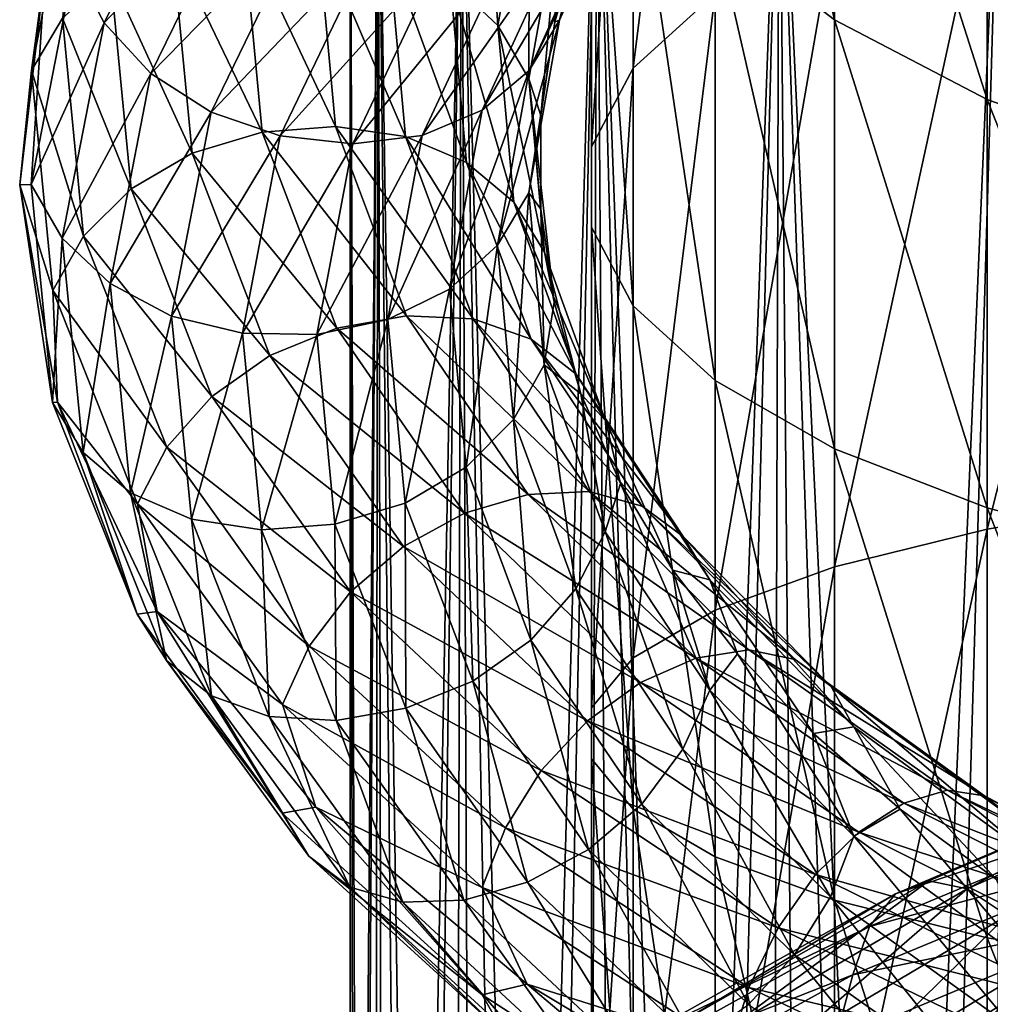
# Model space of a CAD drawing. Header units: metres. Extents: x -40 to 117, y -433 to 89.
# Tile 222 of 256: x -19 to -9, y -108 to -97. Entities that reach past the tile are written whole.
import ezdxf

# ---------------------------------------------------------------- set-up
doc = ezdxf.new("R2010")
doc.units = ezdxf.units.M
doc.layers.add('solid_506114_24501146', color=7, linetype='CONTINUOUS')

msp = doc.modelspace()

# ---------------------------------------------------------------- linework, layer by layer
at = {"layer": 'solid_506114_24501146'}
for points in [[(-12.503734, -97.830002, 239.079376), (-12.503734, -91.899086, 241.789459), (-11.637123, -90.834862, 239.821854)], [(-11.637123, -97.039009, 236.986908), (-12.503734, -97.830002, 239.079376), (-11.637123, -90.834862, 239.821854)], [(-12.944544, -98.663841, 241.285156), (-12.944544, -93.02095, 243.863632), (-12.503734, -91.899086, 241.789459)], [(-12.503734, -97.830002, 239.079376), (-12.944544, -98.663841, 241.285156), (-12.503734, -91.899086, 241.789459)], [(-10.374224, -97.31868, 251.80957), (-10.374224, -93.098045, 254.473389), (-11.637123, -91.896065, 252.825531)], [(-11.637123, -96.348335, 250.015533), (-10.374224, -97.31868, 251.80957), (-11.637123, -91.896065, 252.825531)], [(-12.944544, -99.512123, 243.52916), (-12.944544, -94.162247, 245.97374), (-12.944544, -93.02095, 243.863632)], [(-12.944544, -98.663841, 241.285156), (-12.944544, -99.512123, 243.52916), (-12.944544, -93.02095, 243.863632)], [(-8.758043, -98.162109, 253.368958), (-8.758043, -94.142799, 255.905701), (-10.374224, -93.098045, 254.473389)], [(-10.374224, -97.31868, 251.80957), (-8.758043, -98.162109, 253.368958), (-10.374224, -93.098045, 254.473389)], [(-12.503734, -100.345955, 245.73494), (-12.503734, -95.284103, 248.047913), (-12.944544, -94.162247, 245.97374)], [(-12.944544, -99.512123, 243.52916), (-12.503734, -100.345955, 245.73494), (-12.944544, -94.162247, 245.97374)], [(-6.843618, -98.849892, 254.640579), (-6.843618, -94.994766, 257.0737), (-8.758043, -94.142799, 255.905701)], [(-8.758043, -98.162109, 253.368958), (-6.843618, -98.849892, 254.640579), (-8.758043, -94.142799, 255.905701)], [(-15.447433, -125.00428, 382.724548), (-15.5, -94.300003, 384), (-15.202174, -94.300003, 380.976105)], [(-15.3957, -125.00428, 385.795105), (-15.202174, -94.300003, 387.023895), (-15.5, -94.300003, 384)], [(-15.497801, -125.00428, 384.261108), (-15.3957, -125.00428, 385.795105), (-15.5, -94.300003, 384)], [(-15.447433, -125.00428, 382.724548), (-15.497801, -125.00428, 384.261108), (-15.5, -94.300003, 384)], [(-15.245092, -125.00428, 381.2005), (-15.447433, -125.00428, 382.724548), (-15.202174, -94.300003, 380.976105)], [(-15.3957, -125.00428, 385.795105), (-15.142136, -125.00428, 387.311462), (-15.202174, -94.300003, 387.023895)], [(-14.892771, -125.00428, 379.704041), (-15.245092, -125.00428, 381.2005), (-15.202174, -94.300003, 380.976105)], [(-14.892771, -125.00428, 379.704041), (-15.202174, -94.300003, 380.976105), (-14.320136, -94.300003, 378.06842)], [(-14.739602, -125.00428, 388.795227), (-14.320136, -94.300003, 389.93158), (-15.202174, -94.300003, 387.023895)], [(-15.142136, -125.00428, 387.311462), (-14.739602, -125.00428, 388.795227), (-15.202174, -94.300003, 387.023895)], [(-14.393932, -125.00428, 378.249817), (-14.892771, -125.00428, 379.704041), (-14.320136, -94.300003, 378.06842)], [(-14.739602, -125.00428, 388.795227), (-14.19206, -125.00428, 390.231812), (-14.320136, -94.300003, 389.93158)], [(-13.753486, -125.00428, 376.852173), (-14.393932, -125.00428, 378.249817), (-14.320136, -94.300003, 378.06842)], [(-13.753486, -125.00428, 376.852173), (-14.320136, -94.300003, 378.06842), (-12.887769, -94.300003, 375.388641)], [(-13.504894, -125.00428, 391.607086), (-12.887768, -94.300003, 392.611359), (-14.320136, -94.300003, 389.93158)], [(-14.19206, -125.00428, 390.231812), (-13.504894, -125.00428, 391.607086), (-14.320136, -94.300003, 389.93158)], [(-12.977731, -125.00428, 375.524841), (-13.753486, -125.00428, 376.852173), (-12.887769, -94.300003, 375.388641)], [(-13.504894, -125.00428, 391.607086), (-12.684868, -125.00428, 392.907532), (-12.887768, -94.300003, 392.611359)], [(-12.074302, -125.00428, 374.280884), (-12.977731, -125.00428, 375.524841), (-12.887769, -94.300003, 375.388641)], [(-12.074302, -125.00428, 374.280884), (-12.887769, -94.300003, 375.388641), (-10.960139, -94.300003, 373.039825)], [(-11.740047, -125.00428, 394.120331), (-10.960139, -94.300003, 394.960175), (-12.887768, -94.300003, 392.611359)], [(-12.684868, -125.00428, 392.907532), (-11.740047, -125.00428, 394.120331), (-12.887768, -94.300003, 392.611359)], [(-11.052084, -125.00428, 373.132538), (-12.074302, -125.00428, 374.280884), (-10.960139, -94.300003, 373.039825)], [(-11.740047, -125.00428, 394.120331), (-10.679726, -125.00428, 395.233582), (-10.960139, -94.300003, 394.960175)], [(-9.921135, -125.00428, 372.091125), (-11.052084, -125.00428, 373.132538), (-10.960139, -94.300003, 373.039825)], [(-9.921135, -125.00428, 372.091125), (-10.960139, -94.300003, 373.039825), (-8.61132, -94.300003, 371.112213)], [(-9.514338, -125.00428, 396.236328), (-8.61132, -94.300003, 396.887787), (-10.960139, -94.300003, 394.960175)], [(-10.679726, -125.00428, 395.233582), (-9.514338, -125.00428, 396.236328), (-10.960139, -94.300003, 394.960175)], [(-8.692582, -125.00428, 371.16687), (-9.921135, -125.00428, 372.091125), (-8.61132, -94.300003, 371.112213)], [(-9.514338, -125.00428, 396.236328), (-8.255346, -125.00428, 397.118652), (-8.61132, -94.300003, 396.887787)], [(-13.93589, -97.379723, 966.524353), (-14.44257, -96.90419, 966.266541), (-14.096325, -94.974518, 968.28418)], [(-13.601792, -95.503563, 968.464966), (-13.93589, -97.379723, 966.524353), (-14.096325, -94.974518, 968.28418)], [(-18.422895, -96.744179, 970.433228), (-18.103119, -97.351158, 970.69519), (-17.01071, -95.127342, 973.275635)], [(-17.01071, -95.127342, 973.275635), (-18.103119, -97.351158, 970.69519), (-16.546019, -95.713623, 973.375793)], [(-8.758043, -102.708931, 231.294113), (-8.758043, -95.690903, 233.420685), (-6.843618, -95.179695, 232.068375)], [(-6.843618, -102.38353, 229.885498), (-8.758043, -102.708931, 231.294113), (-6.843618, -95.179695, 232.068375)], [(-11.637123, -101.136955, 247.827408), (-11.637123, -96.348335, 250.015533), (-12.503734, -95.284103, 248.047913)], [(-12.503734, -100.345955, 245.73494), (-11.637123, -101.136955, 247.827408), (-12.503734, -95.284103, 248.047913)], [(-13.284016, -97.322395, 969.43158), (-13.045568, -96.35569, 969.431702), (-12.620502, -95.387688, 970.399963)], [(-12.482408, -95.536476, 971.235107), (-13.284016, -97.322395, 969.43158), (-12.620502, -95.387688, 970.399963)], [(-18.420897, -95.519707, 969.728943), (-18.873365, -97.85556, 966.979248), (-18.723061, -96.74382, 969.372253)], [(-18.543974, -97.302017, 966.647705), (-18.873365, -97.85556, 966.979248), (-18.420897, -95.519707, 969.728943)], [(-13.608259, -97.943825, 966.838013), (-13.93589, -97.379723, 966.524353), (-13.601792, -95.503563, 968.464966)], [(-13.282016, -96.104843, 968.731323), (-13.608259, -97.943825, 966.838013), (-13.601792, -95.503563, 968.464966)], [(-13.605509, -97.854446, 969.816956), (-13.284016, -97.322395, 969.43158), (-12.482408, -95.536476, 971.235107)], [(-12.784502, -96.044739, 971.677673), (-13.605509, -97.854446, 969.816956), (-12.482408, -95.536476, 971.235107)], [(-18.103119, -97.351158, 970.69519), (-17.608587, -97.885155, 970.868652), (-16.546019, -95.713623, 973.375793)], [(-16.546019, -95.713623, 973.375793), (-17.608587, -97.885155, 970.868652), (-15.948071, -96.186958, 973.343933)], [(-10.374224, -103.107971, 233.021484), (-10.374224, -96.317787, 235.079025), (-8.758043, -95.690903, 233.420685)], [(-8.758043, -102.708931, 231.294113), (-10.374224, -103.107971, 233.021484), (-8.758043, -95.690903, 233.420685)], [(-14.101464, -98.275764, 970.1828), (-13.605509, -97.854446, 969.816956), (-12.784502, -96.044739, 971.677673)], [(-13.250528, -96.425636, 972.127869), (-14.101464, -98.275764, 970.1828), (-12.784502, -96.044739, 971.677673)], [(-13.282016, -96.104843, 968.731323), (-13.480381, -98.331734, 967.399963), (-13.608259, -97.943825, 966.838013)], [(-13.282016, -96.104843, 968.731323), (-13.333517, -97.340126, 968.426941), (-13.480381, -98.331734, 967.399963)], [(-13.282016, -96.104843, 968.731323), (-13.045568, -96.35569, 969.431702), (-13.333517, -97.340126, 968.426941)], [(-17.608587, -97.885155, 970.868652), (-16.97224, -98.295578, 970.934753), (-15.948071, -96.186958, 973.343933)], [(-15.948071, -96.186958, 973.343933), (-16.97224, -98.295578, 970.934753), (-15.259089, -96.508423, 973.180237)], [(-16.63088, -96.370117, 966.034302), (-16.430548, -98.5084, 963.639954), (-17.382721, -96.523705, 966.151855)], [(-15.654911, -98.446869, 963.747314), (-16.430548, -98.5084, 963.639954), (-16.63088, -96.370117, 966.034302)], [(-15.845785, -96.383423, 966.013306), (-15.654911, -98.446869, 963.747314), (-16.63088, -96.370117, 966.034302)], [(-14.912722, -98.552261, 963.945557), (-15.654911, -98.446869, 963.747314), (-15.845785, -96.383423, 966.013306)], [(-15.094547, -96.562492, 966.090759), (-14.912722, -98.552261, 963.945557), (-15.845785, -96.383423, 966.013306)], [(-13.284016, -97.322395, 969.43158), (-13.333517, -97.340126, 968.426941), (-13.045568, -96.35569, 969.431702)], [(-11.637123, -103.567055, 235.008804), (-11.637123, -97.039009, 236.986908), (-10.374224, -96.317787, 235.079025)], [(-10.374224, -103.107971, 233.021484), (-11.637123, -103.567055, 235.008804), (-10.374224, -96.317787, 235.079025)], [(-10.374224, -101.858177, 249.735291), (-10.374224, -97.31868, 251.80957), (-11.637123, -96.348335, 250.015533)], [(-11.637123, -101.136955, 247.827408), (-10.374224, -101.858177, 249.735291), (-11.637123, -96.348335, 250.015533)], [(-14.738923, -98.543404, 970.497437), (-14.101464, -98.275764, 970.1828), (-13.250528, -96.425636, 972.127869)], [(-13.849521, -96.638763, 972.54834), (-14.738923, -98.543404, 970.497437), (-13.250528, -96.425636, 972.127869)], [(-17.382721, -96.523705, 966.151855), (-17.173334, -98.731232, 963.632568), (-18.035837, -96.843338, 966.362549)], [(-16.430548, -98.5084, 963.639954), (-17.173334, -98.731232, 963.632568), (-17.382721, -96.523705, 966.151855)], [(-16.97224, -98.295578, 970.934753), (-16.239012, -98.547867, 970.886719), (-15.259089, -96.508423, 973.180237)], [(-15.259089, -96.508423, 973.180237), (-16.239012, -98.547867, 970.886719), (-14.539057, -96.663155, 972.907104)], [(-14.268599, -98.828018, 964.224243), (-14.912722, -98.552261, 963.945557), (-15.094547, -96.562492, 966.090759)], [(-14.44257, -96.90419, 966.266541), (-14.268599, -98.828018, 964.224243), (-15.094547, -96.562492, 966.090759)], [(-16.239012, -98.547867, 970.886719), (-15.472739, -98.632729, 970.736572), (-14.539057, -96.663155, 972.907104)], [(-15.472739, -98.632729, 970.736572), (-14.738923, -98.543404, 970.497437), (-13.849521, -96.638763, 972.54834)], [(-14.539057, -96.663155, 972.907104), (-15.472739, -98.632729, 970.736572), (-13.849521, -96.638763, 972.54834)], [(-18.723061, -96.74382, 969.372253), (-18.996964, -99.066528, 966.598328), (-18.875414, -99.061142, 967.667053)], [(-18.873365, -97.85556, 966.979248), (-18.996964, -99.066528, 966.598328), (-18.723061, -96.74382, 969.372253)], [(-18.723061, -96.74382, 969.372253), (-18.875414, -99.061142, 967.667053), (-18.422895, -96.744179, 970.433228)], [(-18.422895, -96.744179, 970.433228), (-18.875414, -99.061142, 967.667053), (-18.103119, -97.351158, 970.69519)], [(-18.035837, -96.843338, 966.362549), (-17.818583, -99.108002, 963.732117), (-18.543974, -97.302017, 966.647705)], [(-17.173334, -98.731232, 963.632568), (-17.818583, -99.108002, 963.732117), (-18.035837, -96.843338, 966.362549)], [(-13.768023, -99.250206, 964.559937), (-14.268599, -98.828018, 964.224243), (-14.44257, -96.90419, 966.266541)], [(-13.93589, -97.379723, 966.524353), (-13.768023, -99.250206, 964.559937), (-14.44257, -96.90419, 966.266541)], [(-12.503734, -104.070564, 237.18837), (-12.503734, -97.830002, 239.079376), (-11.637123, -97.039009, 236.986908)], [(-11.637123, -103.567055, 235.008804), (-12.503734, -104.070564, 237.18837), (-11.637123, -97.039009, 236.986908)], [(-18.543974, -97.302017, 966.647705), (-18.320599, -99.607567, 963.927856), (-18.873365, -97.85556, 966.979248)], [(-17.818583, -99.108002, 963.732117), (-18.320599, -99.607567, 963.927856), (-18.543974, -97.302017, 966.647705)], [(-13.939699, -99.704872, 967.850891), (-13.610308, -99.14843, 967.525208), (-13.284016, -97.322395, 969.43158)], [(-13.605509, -97.854446, 969.816956), (-13.939699, -99.704872, 967.850891), (-13.284016, -97.322395, 969.43158)], [(-13.284016, -97.322395, 969.43158), (-13.610308, -99.14843, 967.525208), (-13.333517, -97.340126, 968.426941)], [(-8.758043, -102.485062, 251.393616), (-8.758043, -98.162109, 253.368958), (-10.374224, -97.31868, 251.80957)], [(-10.374224, -101.858177, 249.735291), (-8.758043, -102.485062, 251.393616), (-10.374224, -97.31868, 251.80957)], [(-18.875414, -99.061142, 967.667053), (-18.547783, -99.628822, 967.97522), (-18.103119, -97.351158, 970.69519)], [(-18.103119, -97.351158, 970.69519), (-18.547783, -99.628822, 967.97522), (-17.608587, -97.885155, 970.868652)], [(-13.444338, -99.777222, 964.921387), (-13.768023, -99.250206, 964.559937), (-13.93589, -97.379723, 966.524353)], [(-13.608259, -97.943825, 966.838013), (-13.444338, -99.777222, 964.921387), (-13.93589, -97.379723, 966.524353)], [(-13.610308, -99.14843, 967.525208), (-13.480381, -98.331734, 967.399963), (-13.333517, -97.340126, 968.426941)], [(-12.944544, -104.601334, 239.485992), (-12.944544, -98.663841, 241.285156), (-12.503734, -97.830002, 239.079376)], [(-12.503734, -104.070564, 237.18837), (-12.944544, -104.601334, 239.485992), (-12.503734, -97.830002, 239.079376)], [(-18.873365, -97.85556, 966.979248), (-18.646021, -100.183266, 964.197876), (-18.996964, -99.066528, 966.598328)], [(-18.320599, -99.607567, 963.927856), (-18.646021, -100.183266, 964.197876), (-18.873365, -97.85556, 966.979248)], [(-18.547783, -99.628822, 967.97522), (-18.041103, -100.108727, 968.225586), (-17.608587, -97.885155, 970.868652)], [(-17.608587, -97.885155, 970.868652), (-18.041103, -100.108727, 968.225586), (-16.97224, -98.295578, 970.934753)], [(-14.447836, -100.167778, 968.128418), (-13.939699, -99.704872, 967.850891), (-13.605509, -97.854446, 969.816956)], [(-14.101464, -98.275764, 970.1828), (-14.447836, -100.167778, 968.128418), (-13.605509, -97.854446, 969.816956)], [(-13.608259, -97.943825, 966.838013), (-13.480381, -98.331734, 967.399963), (-13.483415, -99.321815, 966.364929)], [(-13.608259, -97.943825, 966.838013), (-13.483415, -99.321815, 966.364929), (-13.342562, -100.306892, 965.330566)], [(-13.608259, -97.943825, 966.838013), (-13.342562, -100.306892, 965.330566), (-13.444338, -99.777222, 964.921387)], [(-6.843618, -102.996262, 252.745926), (-6.843618, -98.849892, 254.640579), (-8.758043, -98.162109, 253.368958)], [(-8.758043, -102.485062, 251.393616), (-6.843618, -102.996262, 252.745926), (-8.758043, -98.162109, 253.368958)], [(-18.041103, -100.108727, 968.225586), (-17.389126, -100.45414, 968.394348), (-16.97224, -98.295578, 970.934753)], [(-16.97224, -98.295578, 970.934753), (-17.389126, -100.45414, 968.394348), (-16.239012, -98.547867, 970.886719)], [(-15.100952, -100.491539, 968.332336), (-14.447836, -100.167778, 968.128418), (-14.101464, -98.275764, 970.1828)], [(-14.738923, -98.543404, 970.497437), (-15.100952, -100.491539, 968.332336), (-14.101464, -98.275764, 970.1828)], [(-13.610308, -99.14843, 967.525208), (-13.483415, -99.321815, 966.364929), (-13.480381, -98.331734, 967.399963)], [(-15.654911, -98.446869, 963.747314), (-14.903671, -100.450111, 961.546997), (-16.430548, -98.5084, 963.639954)], [(-14.197099, -100.484802, 961.862976), (-14.903671, -100.450111, 961.546997), (-15.654911, -98.446869, 963.747314)], [(-14.912722, -98.552261, 963.945557), (-14.197099, -100.484802, 961.862976), (-15.654911, -98.446869, 963.747314)], [(-17.389126, -100.45414, 968.394348), (-16.637888, -100.635017, 968.467529), (-16.239012, -98.547867, 970.886719)], [(-16.430548, -98.5084, 963.639954), (-15.642088, -100.583443, 961.314758), (-17.173334, -98.731232, 963.632568)], [(-16.239012, -98.547867, 970.886719), (-16.637888, -100.635017, 968.467529), (-15.472739, -98.632729, 970.736572)], [(-14.903671, -100.450111, 961.546997), (-15.642088, -100.583443, 961.314758), (-16.430548, -98.5084, 963.639954)], [(-15.852794, -100.647812, 968.446289), (-15.100952, -100.491539, 968.332336), (-14.738923, -98.543404, 970.497437)], [(-15.472739, -98.632729, 970.736572), (-15.852794, -100.647812, 968.446289), (-14.738923, -98.543404, 970.497437)], [(-13.583885, -100.69725, 962.241882), (-14.197099, -100.484802, 961.862976), (-14.912722, -98.552261, 963.945557)], [(-14.268599, -98.828018, 964.224243), (-13.583885, -100.69725, 962.241882), (-14.912722, -98.552261, 963.945557)], [(-16.637888, -100.635017, 968.467529), (-15.852794, -100.647812, 968.446289), (-15.472739, -98.632729, 970.736572)], [(-12.944544, -105.141296, 241.82341), (-12.944544, -99.512123, 243.52916), (-12.944544, -98.663841, 241.285156)], [(-12.944544, -104.601334, 239.485992), (-12.944544, -105.141296, 241.82341), (-12.944544, -98.663841, 241.285156)], [(-17.173334, -98.731232, 963.632568), (-16.34923, -100.872688, 961.185608), (-17.818583, -99.108002, 963.732117)], [(-15.642088, -100.583443, 961.314758), (-16.34923, -100.872688, 961.185608), (-17.173334, -98.731232, 963.632568)], [(-13.10733, -101.068192, 962.653442), (-13.583885, -100.69725, 962.241882), (-14.268599, -98.828018, 964.224243)], [(-13.768023, -99.250206, 964.559937), (-13.10733, -101.068192, 962.653442), (-14.268599, -98.828018, 964.224243)], [(-18.996964, -99.066528, 966.598328), (-18.648045, -101.369736, 964.869385), (-18.875414, -99.061142, 967.667053)], [(-18.996964, -99.066528, 966.598328), (-18.597013, -101.366066, 963.820129), (-18.648045, -101.369736, 964.869385)], [(-18.646021, -100.183266, 964.197876), (-18.597013, -101.366066, 963.820129), (-18.996964, -99.066528, 966.598328)], [(-18.875414, -99.061142, 967.667053), (-18.648045, -101.369736, 964.869385), (-18.547783, -99.628822, 967.97522)], [(-17.818583, -99.108002, 963.732117), (-16.963514, -101.304214, 961.176941), (-18.320599, -99.607567, 963.927856)], [(-16.34923, -100.872688, 961.185608), (-16.963514, -101.304214, 961.176941), (-17.818583, -99.108002, 963.732117)], [(-13.939699, -99.704872, 967.850891), (-13.771785, -101.549309, 965.861023), (-13.610308, -99.14843, 967.525208)], [(-13.771785, -101.549309, 965.861023), (-13.446362, -100.968704, 965.595642), (-13.610308, -99.14843, 967.525208)], [(-13.610308, -99.14843, 967.525208), (-13.446362, -100.968704, 965.595642), (-13.483415, -99.321815, 966.364929)], [(-12.799178, -101.559563, 963.061462), (-13.10733, -101.068192, 962.653442), (-13.768023, -99.250206, 964.559937)], [(-13.444338, -99.777222, 964.921387), (-12.799178, -101.559563, 963.061462), (-13.768023, -99.250206, 964.559937)], [(-13.446362, -100.968704, 965.595642), (-13.342562, -100.306892, 965.330566), (-13.483415, -99.321815, 966.364929)], [(-12.503734, -105.672073, 244.121033), (-12.503734, -100.345955, 245.73494), (-12.944544, -99.512123, 243.52916)], [(-12.944544, -105.141296, 241.82341), (-12.503734, -105.672073, 244.121033), (-12.944544, -99.512123, 243.52916)], [(-18.320599, -99.607567, 963.927856), (-17.441441, -101.842911, 961.285706), (-18.646021, -100.183266, 964.197876)], [(-16.963514, -101.304214, 961.176941), (-17.441441, -101.842911, 961.285706), (-18.320599, -99.607567, 963.927856)], [(-18.648045, -101.369736, 964.869385), (-18.32436, -101.898193, 965.224243), (-18.547783, -99.628822, 967.97522)], [(-18.547783, -99.628822, 967.97522), (-18.32436, -101.898193, 965.224243), (-18.041103, -100.108727, 968.225586)], [(-14.447836, -100.167778, 968.128418), (-14.273801, -102.053467, 966.049622), (-13.939699, -99.704872, 967.850891)], [(-14.273801, -102.053467, 966.049622), (-13.771785, -101.549309, 965.861023), (-13.939699, -99.704872, 967.850891)], [(-13.444338, -99.777222, 964.921387), (-13.342562, -100.306892, 965.330566), (-13.059936, -101.27858, 964.310974)], [(-13.444338, -99.777222, 964.921387), (-13.059936, -101.27858, 964.310974), (-12.799178, -101.559563, 963.061462)], [(-18.32436, -101.898193, 965.224243), (-17.823784, -102.324173, 965.552307), (-18.041103, -100.108727, 968.225586)], [(-18.041103, -100.108727, 968.225586), (-17.823784, -102.324173, 965.552307), (-17.389126, -100.45414, 968.394348)], [(-18.646021, -100.183266, 964.197876), (-17.751247, -102.439766, 961.49585), (-18.597013, -101.366066, 963.820129)], [(-17.441441, -101.842911, 961.285706), (-17.751247, -102.439766, 961.49585), (-18.646021, -100.183266, 964.197876)], [(-15.100952, -100.491539, 968.332336), (-14.919049, -102.432991, 966.141785), (-14.447836, -100.167778, 968.128418)], [(-14.919049, -102.432991, 966.141785), (-14.273801, -102.053467, 966.049622), (-14.447836, -100.167778, 968.128418)], [(-13.446362, -100.968704, 965.595642), (-13.059936, -101.27858, 964.310974), (-13.342562, -100.306892, 965.330566)], [(-11.637123, -106.175575, 246.300613), (-11.637123, -101.136955, 247.827408), (-12.503734, -100.345955, 245.73494)], [(-12.503734, -105.672073, 244.121033), (-11.637123, -106.175575, 246.300613), (-12.503734, -100.345955, 245.73494)], [(-14.903671, -100.450111, 961.546997), (-13.615908, -102.34124, 959.504639), (-15.642088, -100.583443, 961.314758)], [(-12.970387, -102.31073, 959.930786), (-13.615908, -102.34124, 959.504639), (-14.903671, -100.450111, 961.546997)], [(-14.197099, -100.484802, 961.862976), (-12.970387, -102.31073, 959.930786), (-14.903671, -100.450111, 961.546997)], [(-17.823784, -102.324173, 965.552307), (-17.179661, -102.604851, 965.824768), (-17.389126, -100.45414, 968.394348)], [(-17.389126, -100.45414, 968.394348), (-17.179661, -102.604851, 965.824768), (-16.637888, -100.635017, 968.467529)], [(-15.852794, -100.647812, 968.446289), (-15.661835, -102.655785, 966.129211), (-15.100952, -100.491539, 968.332336)], [(-15.661835, -102.655785, 966.129211), (-14.919049, -102.432991, 966.141785), (-15.100952, -100.491539, 968.332336)], [(-12.410158, -102.46479, 960.403625), (-12.970387, -102.31073, 959.930786), (-14.197099, -100.484802, 961.862976)], [(-13.583885, -100.69725, 962.241882), (-12.410158, -102.46479, 960.403625), (-14.197099, -100.484802, 961.862976)], [(-17.179661, -102.604851, 965.824768), (-16.437471, -102.714668, 966.020447), (-16.637888, -100.635017, 968.467529)], [(-16.637888, -100.635017, 968.467529), (-16.437471, -102.714668, 966.020447), (-15.852794, -100.647812, 968.446289)], [(-16.437471, -102.714668, 966.020447), (-15.661835, -102.655785, 966.129211), (-15.852794, -100.647812, 968.446289)], [(-15.642088, -100.583443, 961.314758), (-14.290521, -102.540771, 959.155334), (-16.34923, -100.872688, 961.185608)], [(-13.615908, -102.34124, 959.504639), (-14.290521, -102.540771, 959.155334), (-15.642088, -100.583443, 961.314758)], [(-11.974781, -102.788483, 960.886169), (-12.410158, -102.46479, 960.403625), (-13.583885, -100.69725, 962.241882)], [(-13.10733, -101.068192, 962.653442), (-11.974781, -102.788483, 960.886169), (-13.583885, -100.69725, 962.241882)], [(-16.34923, -100.872688, 961.185608), (-14.936561, -102.89122, 958.91217), (-16.963514, -101.304214, 961.176941)], [(-14.290521, -102.540771, 959.155334), (-14.936561, -102.89122, 958.91217), (-16.34923, -100.872688, 961.185608)], [(-13.771785, -101.549309, 965.861023), (-13.110912, -103.34201, 963.92981), (-13.446362, -100.968704, 965.595642)], [(-13.446362, -100.968704, 965.595642), (-12.801105, -102.738319, 963.723083), (-13.059936, -101.27858, 964.310974)], [(-13.110912, -103.34201, 963.92981), (-12.801105, -102.738319, 963.723083), (-13.446362, -100.968704, 965.595642)], [(-11.693254, -103.246964, 961.337708), (-11.974781, -102.788483, 960.886169), (-13.10733, -101.068192, 962.653442)], [(-12.799178, -101.559563, 963.061462), (-11.693254, -103.246964, 961.337708), (-13.10733, -101.068192, 962.653442)], [(-10.374224, -106.634666, 248.287933), (-10.374224, -101.858177, 249.735291), (-11.637123, -101.136955, 247.827408)], [(-11.637123, -106.175575, 246.300613), (-10.374224, -106.634666, 248.287933), (-11.637123, -101.136955, 247.827408)], [(-12.801105, -102.738319, 963.723083), (-12.640031, -102.225479, 963.323486), (-13.059936, -101.27858, 964.310974)], [(-12.799178, -101.559563, 963.061462), (-13.059936, -101.27858, 964.310974), (-12.640031, -102.225479, 963.323486)], [(-18.597013, -101.366066, 963.820129), (-17.753174, -103.607666, 962.151428), (-18.648045, -101.369736, 964.869385)], [(-18.648045, -101.369736, 964.869385), (-17.753174, -103.607666, 962.151428), (-18.32436, -101.898193, 965.224243)], [(-18.597013, -101.366066, 963.820129), (-17.541525, -103.579697, 961.148804), (-17.753174, -103.607666, 962.151428)], [(-17.751247, -102.439766, 961.49585), (-17.541525, -103.579697, 961.148804), (-18.597013, -101.366066, 963.820129)], [(-16.963514, -101.304214, 961.176941), (-15.497767, -103.373199, 958.802185), (-17.441441, -101.842911, 961.285706)], [(-14.936561, -102.89122, 958.91217), (-15.497767, -103.373199, 958.802185), (-16.963514, -101.304214, 961.176941)], [(-14.273801, -102.053467, 966.049622), (-13.588838, -103.885674, 964.031677), (-13.771785, -101.549309, 965.861023)], [(-13.588838, -103.885674, 964.031677), (-13.110912, -103.34201, 963.92981), (-13.771785, -101.549309, 965.861023)], [(-12.799178, -101.559563, 963.061462), (-12.640031, -102.225479, 963.323486), (-12.085724, -103.143333, 962.377991)], [(-12.799178, -101.559563, 963.061462), (-12.085724, -103.143333, 962.377991), (-11.693254, -103.246964, 961.337708)], [(-18.32436, -101.898193, 965.224243), (-17.445021, -104.098389, 962.551819), (-17.823784, -102.324173, 965.552307)], [(-17.753174, -103.607666, 962.151428), (-17.445021, -104.098389, 962.551819), (-18.32436, -101.898193, 965.224243)], [(-17.441441, -101.842911, 961.285706), (-15.934398, -103.947906, 958.829346), (-17.751247, -102.439766, 961.49585)], [(-15.497767, -103.373199, 958.802185), (-15.934398, -103.947906, 958.829346), (-17.441441, -101.842911, 961.285706)], [(-8.758043, -107.033707, 250.015305), (-8.758043, -102.485062, 251.393616), (-10.374224, -101.858177, 249.735291)], [(-10.374224, -106.634666, 248.287933), (-8.758043, -107.033707, 250.015305), (-10.374224, -101.858177, 249.735291)], [(-14.919049, -102.432991, 966.141785), (-14.203123, -104.318604, 964.015076), (-14.273801, -102.053467, 966.049622)], [(-14.203123, -104.318604, 964.015076), (-13.588838, -103.885674, 964.031677), (-14.273801, -102.053467, 966.049622)], [(-12.801105, -102.738319, 963.723083), (-11.695015, -104.413918, 961.987427), (-12.640031, -102.225479, 963.323486)], [(-11.695015, -104.413918, 961.987427), (-12.085724, -103.143333, 962.377991), (-12.640031, -102.225479, 963.323486)], [(-17.823784, -102.324173, 965.552307), (-16.968468, -104.472572, 962.955566), (-17.179661, -102.604851, 965.824768)], [(-17.445021, -104.098389, 962.551819), (-16.968468, -104.472572, 962.955566), (-17.823784, -102.324173, 965.552307)], [(-12.970387, -102.31073, 959.930786), (-11.279072, -103.986496, 958.229309), (-13.615908, -102.34124, 959.504639)], [(-10.791897, -104.089127, 958.786194), (-11.279072, -103.986496, 958.229309), (-12.970387, -102.31073, 959.930786)], [(-12.410158, -102.46479, 960.403625), (-10.791897, -104.089127, 958.786194), (-12.970387, -102.31073, 959.930786)], [(-15.661835, -102.655785, 966.129211), (-14.910263, -104.605171, 963.879395), (-14.919049, -102.432991, 966.141785)], [(-14.910263, -104.605171, 963.879395), (-14.203123, -104.318604, 964.015076), (-14.919049, -102.432991, 966.141785)], [(-13.615908, -102.34124, 959.504639), (-11.840419, -104.074448, 957.704285), (-14.290521, -102.540771, 959.155334)], [(-11.279072, -103.986496, 958.229309), (-11.840419, -104.074448, 957.704285), (-13.615908, -102.34124, 959.504639)], [(-8.758043, -109.948608, 230.127029), (-8.758043, -102.708931, 231.294113), (-6.843618, -102.38353, 229.885498)], [(-6.843618, -109.814873, 228.687515), (-8.758043, -109.948608, 230.127029), (-6.843618, -102.38353, 229.885498)], [(-17.751247, -102.439766, 961.49585), (-16.217436, -104.564186, 958.983398), (-17.541525, -103.579697, 961.148804)], [(-15.934398, -103.947906, 958.829346), (-16.217436, -104.564186, 958.983398), (-17.751247, -102.439766, 961.49585)], [(-10.413291, -104.371185, 959.332336), (-10.791897, -104.089127, 958.786194), (-12.410158, -102.46479, 960.403625)], [(-11.974781, -102.788483, 960.886169), (-10.413291, -104.371185, 959.332336), (-12.410158, -102.46479, 960.403625)], [(-6.843618, -107.359108, 251.42392), (-6.843618, -102.996262, 252.745926), (-8.758043, -102.485062, 251.393616)], [(-8.758043, -107.033707, 250.015305), (-6.843618, -107.359108, 251.42392), (-8.758043, -102.485062, 251.393616)], [(-17.179661, -102.604851, 965.824768), (-16.355253, -104.691109, 963.329102), (-16.437471, -102.714668, 966.020447)], [(-16.968468, -104.472572, 962.955566), (-16.355253, -104.691109, 963.329102), (-17.179661, -102.604851, 965.824768)], [(-14.290521, -102.540771, 959.155334), (-12.427063, -104.332291, 957.250061), (-14.936561, -102.89122, 958.91217)], [(-11.840419, -104.074448, 957.704285), (-12.427063, -104.332291, 957.250061), (-14.290521, -102.540771, 959.155334)], [(-16.437471, -102.714668, 966.020447), (-15.64868, -104.732773, 963.643921), (-15.661835, -102.655785, 966.129211)], [(-16.355253, -104.691109, 963.329102), (-15.64868, -104.732773, 963.643921), (-16.437471, -102.714668, 966.020447)], [(-15.64868, -104.732773, 963.643921), (-14.910263, -104.605171, 963.879395), (-15.661835, -102.655785, 966.129211)], [(-13.110912, -103.34201, 963.92981), (-11.978053, -105.038849, 962.13916), (-12.801105, -102.738319, 963.723083)], [(-11.978053, -105.038849, 962.13916), (-11.695015, -104.413918, 961.987427), (-12.801105, -102.738319, 963.723083)], [(-10.374224, -110.11261, 231.892288), (-10.374224, -103.107971, 233.021484), (-8.758043, -102.708931, 231.294113)], [(-8.758043, -109.948608, 230.127029), (-10.374224, -110.11261, 231.892288), (-8.758043, -102.708931, 231.294113)], [(-10.168476, -104.800713, 959.822815), (-10.413291, -104.371185, 959.332336), (-11.974781, -102.788483, 960.886169)], [(-11.693254, -103.246964, 961.337708), (-10.168476, -104.800713, 959.822815), (-11.974781, -102.788483, 960.886169)], [(-14.936561, -102.89122, 958.91217), (-12.98886, -104.736664, 956.904663), (-15.497767, -103.373199, 958.802185)], [(-12.427063, -104.332291, 957.250061), (-12.98886, -104.736664, 956.904663), (-14.936561, -102.89122, 958.91217)], [(-11.695015, -104.413918, 961.987427), (-11.401982, -104.028053, 961.484009), (-12.085724, -103.143333, 962.377991)], [(-11.693254, -103.246964, 961.337708), (-12.085724, -103.143333, 962.377991), (-11.401982, -104.028053, 961.484009)], [(-11.637123, -110.301285, 233.923187), (-11.637123, -103.567055, 235.008804), (-10.374224, -103.107971, 233.021484)], [(-10.374224, -110.11261, 231.892288), (-11.637123, -110.301285, 233.923187), (-10.374224, -103.107971, 233.021484)], [(-11.693254, -103.246964, 961.337708), (-11.401982, -104.028053, 961.484009), (-10.596592, -104.873451, 960.653137)], [(-11.693254, -103.246964, 961.337708), (-10.596592, -104.873451, 960.653137), (-10.168476, -104.800713, 959.822815)], [(-13.588838, -103.885674, 964.031677), (-12.414683, -105.618881, 962.15979), (-13.110912, -103.34201, 963.92981)], [(-12.414683, -105.618881, 962.15979), (-11.978053, -105.038849, 962.13916), (-13.110912, -103.34201, 963.92981)], [(-15.497767, -103.373199, 958.802185), (-13.476888, -105.263069, 956.703674), (-15.934398, -103.947906, 958.829346)], [(-12.98886, -104.736664, 956.904663), (-13.476888, -105.263069, 956.703674), (-15.497767, -103.373199, 958.802185)], [(-17.541525, -103.579697, 961.148804), (-16.219196, -105.714821, 959.624023), (-17.753174, -103.607666, 962.151428)], [(-17.541525, -103.579697, 961.148804), (-15.861385, -105.651352, 958.689148), (-16.219196, -105.714821, 959.624023)], [(-16.217436, -104.564186, 958.983398), (-15.861385, -105.651352, 958.689148), (-17.541525, -103.579697, 961.148804)], [(-12.503734, -110.508209, 236.150589), (-12.503734, -104.070564, 237.18837), (-11.637123, -103.567055, 235.008804)], [(-11.637123, -110.301285, 233.923187), (-12.503734, -110.508209, 236.150589), (-11.637123, -103.567055, 235.008804)], [(-17.753174, -103.607666, 962.151428), (-16.219196, -105.714821, 959.624023), (-17.445021, -104.098389, 962.551819)], [(-14.203123, -104.318604, 964.015076), (-12.97589, -106.100998, 962.041199), (-13.588838, -103.885674, 964.031677)], [(-12.97589, -106.100998, 962.041199), (-12.414683, -105.618881, 962.15979), (-13.588838, -103.885674, 964.031677)], [(-15.934398, -103.947906, 958.829346), (-13.856582, -105.869492, 956.657654), (-16.217436, -104.564186, 958.983398)], [(-13.476888, -105.263069, 956.703674), (-13.856582, -105.869492, 956.657654), (-15.934398, -103.947906, 958.829346)], [(-11.279072, -103.986496, 958.229309), (-9.182006, -105.472557, 956.833984), (-11.840419, -104.074448, 957.704285)], [(-8.785409, -105.532555, 957.461975), (-9.182006, -105.472557, 956.833984), (-11.279072, -103.986496, 958.229309)], [(-10.791897, -104.089127, 958.786194), (-8.785409, -105.532555, 957.461975), (-11.279072, -103.986496, 958.229309)], [(-17.445021, -104.098389, 962.551819), (-15.93767, -106.170708, 960.067017), (-16.968468, -104.472572, 962.955566)], [(-16.219196, -105.714821, 959.624023), (-15.93767, -106.170708, 960.067017), (-17.445021, -104.098389, 962.551819)], [(-12.944544, -110.726349, 238.498596), (-12.944544, -104.601334, 239.485992), (-12.503734, -104.070564, 237.18837)], [(-12.503734, -110.508209, 236.150589), (-12.944544, -110.726349, 238.498596), (-12.503734, -104.070564, 237.18837)], [(-11.840419, -104.074448, 957.704285), (-9.638984, -105.608147, 956.225281), (-12.427063, -104.332291, 957.250061)], [(-9.182006, -105.472557, 956.833984), (-9.638984, -105.608147, 956.225281), (-11.840419, -104.074448, 957.704285)], [(-11.695015, -104.413918, 961.987427), (-10.170007, -105.957291, 960.461548), (-11.401982, -104.028053, 961.484009)], [(-10.170007, -105.957291, 960.461548), (-10.596592, -104.873451, 960.653137), (-11.401982, -104.028053, 961.484009)], [(-8.477196, -105.780136, 958.061829), (-8.785409, -105.532555, 957.461975), (-10.791897, -104.089127, 958.786194)], [(-10.413291, -104.371185, 959.332336), (-8.477196, -105.780136, 958.061829), (-10.791897, -104.089127, 958.786194)], [(-14.910263, -104.605171, 963.879395), (-13.62193, -106.446289, 961.790283), (-14.203123, -104.318604, 964.015076)], [(-13.62193, -106.446289, 961.790283), (-12.97589, -106.100998, 962.041199), (-14.203123, -104.318604, 964.015076)], [(-12.427063, -104.332291, 957.250061), (-10.116557, -105.914375, 955.682068), (-12.98886, -104.736664, 956.904663)], [(-9.638984, -105.608147, 956.225281), (-10.116557, -105.914375, 955.682068), (-12.427063, -104.332291, 957.250061)], [(-8.277898, -106.185699, 958.585083), (-8.477196, -105.780136, 958.061829), (-10.413291, -104.371185, 959.332336)], [(-10.168476, -104.800713, 959.822815), (-8.277898, -106.185699, 958.585083), (-10.413291, -104.371185, 959.332336)], [(-16.968468, -104.472572, 962.955566), (-15.502293, -106.497108, 960.541626), (-16.355253, -104.691109, 963.329102)], [(-15.93767, -106.170708, 960.067017), (-15.502293, -106.497108, 960.541626), (-16.968468, -104.472572, 962.955566)], [(-11.978053, -105.038849, 962.13916), (-10.416137, -106.600937, 960.563843), (-11.695015, -104.413918, 961.987427)], [(-10.416137, -106.600937, 960.563843), (-10.170007, -105.957291, 960.461548), (-11.695015, -104.413918, 961.987427)], [(-16.217436, -104.564186, 958.983398), (-14.102712, -106.502853, 956.761292), (-15.861385, -105.651352, 958.689148)], [(-13.856582, -105.869492, 956.657654), (-14.102712, -106.502853, 956.761292), (-16.217436, -104.564186, 958.983398)], [(-15.64868, -104.732773, 963.643921), (-14.296543, -106.637207, 961.436157), (-14.910263, -104.605171, 963.879395)], [(-14.296543, -106.637207, 961.436157), (-13.62193, -106.446289, 961.790283), (-14.910263, -104.605171, 963.879395)], [(-12.944544, -110.948265, 240.887299), (-12.944544, -105.141296, 241.82341), (-12.944544, -104.601334, 239.485992)], [(-12.944544, -110.726349, 238.498596), (-12.944544, -110.948265, 240.887299), (-12.944544, -104.601334, 239.485992)], [(-16.355253, -104.691109, 963.329102), (-14.942064, -106.658356, 961.009766), (-15.64868, -104.732773, 963.643921)], [(-15.502293, -106.497108, 960.541626), (-14.942064, -106.658356, 961.009766), (-16.355253, -104.691109, 963.329102)], [(-14.942064, -106.658356, 961.009766), (-14.296543, -106.637207, 961.436157), (-15.64868, -104.732773, 963.643921)], [(-12.98886, -104.736664, 956.904663), (-10.573901, -106.363495, 955.249939), (-13.476888, -105.263069, 956.703674)], [(-10.116557, -105.914375, 955.682068), (-10.573901, -106.363495, 955.249939), (-12.98886, -104.736664, 956.904663)], [(-10.168476, -104.800713, 959.822815), (-10.596592, -104.873451, 960.653137), (-9.679691, -105.6717, 959.898621)], [(-10.168476, -104.800713, 959.822815), (-9.679691, -105.6717, 959.898621), (-8.659474, -106.418259, 959.230286)], [(-10.168476, -104.800713, 959.822815), (-8.659474, -106.418259, 959.230286), (-8.277898, -106.185699, 958.585083)], [(-10.170007, -105.957291, 960.461548), (-9.679691, -105.6717, 959.898621), (-10.596592, -104.873451, 960.653137)], [(-12.414683, -105.618881, 962.15979), (-10.795831, -107.212982, 960.511536), (-11.978053, -105.038849, 962.13916)], [(-10.795831, -107.212982, 960.511536), (-10.416137, -106.600937, 960.563843), (-11.978053, -105.038849, 962.13916)], [(-12.503734, -111.166405, 243.235306), (-12.503734, -105.672073, 244.121033), (-12.944544, -105.141296, 241.82341)], [(-12.944544, -110.948265, 240.887299), (-12.503734, -111.166405, 243.235306), (-12.944544, -105.141296, 241.82341)], [(-6.445545, -105.164589, 988.355591), (-9.376915, -106.431931, 987.289551), (-6.687722, -105.277718, 989.080627)], [(-8.971342, -106.516464, 986.629028), (-9.376915, -106.431931, 987.289551), (-6.445545, -105.164589, 988.355591)], [(-6.166761, -105.277916, 987.635925), (-8.971342, -106.516464, 986.629028), (-6.445545, -105.164589, 988.355591)], [(-13.476888, -105.263069, 956.703674), (-10.971192, -106.926781, 954.971741), (-13.856582, -105.869492, 956.657654)], [(-10.573901, -106.363495, 955.249939), (-10.971192, -106.926781, 954.971741), (-13.476888, -105.263069, 956.703674)], [(-6.687722, -105.277718, 989.080627), (-9.729231, -106.568771, 987.961792), (-6.87614, -105.605049, 989.756592)], [(-9.376915, -106.431931, 987.289551), (-9.729231, -106.568771, 987.961792), (-6.687722, -105.277718, 989.080627)], [(-8.547832, -106.799644, 986.031128), (-8.971342, -106.516464, 986.629028), (-6.166761, -105.277916, 987.635925)], [(-9.182006, -105.472557, 956.833984), (-6.755746, -106.739044, 955.805237), (-9.638984, -105.608147, 956.225281)], [(-6.463946, -106.766602, 956.488892), (-6.755746, -106.739044, 955.805237), (-9.182006, -105.472557, 956.833984)], [(-8.785409, -105.532555, 957.461975), (-6.463946, -106.766602, 956.488892), (-9.182006, -105.472557, 956.833984)], [(-6.237175, -106.988007, 957.130615), (-6.463946, -106.766602, 956.488892), (-8.785409, -105.532555, 957.461975)], [(-8.477196, -105.780136, 958.061829), (-6.237175, -106.988007, 957.130615), (-8.785409, -105.532555, 957.461975)], [(-15.861385, -105.651352, 958.689148), (-14.104243, -107.638214, 957.388306), (-16.219196, -105.714821, 959.624023)], [(-15.861385, -105.651352, 958.689148), (-13.626012, -107.524139, 956.545288), (-14.104243, -107.638214, 957.388306)], [(-14.102712, -106.502853, 956.761292), (-13.626012, -107.524139, 956.545288), (-15.861385, -105.651352, 958.689148)], [(-12.97589, -106.100998, 962.041199), (-11.283858, -107.738396, 960.301514), (-12.414683, -105.618881, 962.15979)], [(-11.283858, -107.738396, 960.301514), (-10.795831, -107.212982, 960.511536), (-12.414683, -105.618881, 962.15979)], [(-9.638984, -105.608147, 956.225281), (-7.091971, -106.910919, 955.130981), (-10.116557, -105.914375, 955.682068)], [(-6.87614, -105.605049, 989.756592), (-10.00334, -106.913025, 988.595032), (-6.998279, -106.108971, 990.329834)], [(-9.729231, -106.568771, 987.961792), (-10.00334, -106.913025, 988.595032), (-6.87614, -105.605049, 989.756592)], [(-6.755746, -106.739044, 955.805237), (-7.091971, -106.910919, 955.130981), (-9.638984, -105.608147, 956.225281)], [(-16.219196, -105.714821, 959.624023), (-14.104243, -107.638214, 957.388306), (-15.93767, -106.170708, 960.067017)], [(-11.637123, -111.373337, 245.462708), (-11.637123, -106.175575, 246.300613), (-12.503734, -105.672073, 244.121033)], [(-12.503734, -111.166405, 243.235306), (-11.637123, -111.373337, 245.462708), (-12.503734, -105.672073, 244.121033)], [(-10.170007, -105.957291, 960.461548), (-8.279144, -107.333809, 959.213989), (-9.679691, -105.6717, 959.898621)], [(-8.279144, -107.333809, 959.213989), (-8.659474, -106.418259, 959.230286), (-9.679691, -105.6717, 959.898621)], [(-13.856582, -105.869492, 956.657654), (-11.280292, -107.559525, 954.863464), (-14.102712, -106.502853, 956.761292)], [(-10.971192, -106.926781, 954.971741), (-11.280292, -107.559525, 954.863464), (-13.856582, -105.869492, 956.657654)], [(-10.116557, -105.914375, 955.682068), (-7.44335, -107.254036, 954.518005), (-10.573901, -106.363495, 955.249939)], [(-10.416137, -106.600937, 960.563843), (-8.479512, -107.993019, 959.27417), (-10.170007, -105.957291, 960.461548)], [(-8.479512, -107.993019, 959.27417), (-8.279144, -107.333809, 959.213989), (-10.170007, -105.957291, 960.461548)], [(-7.091971, -106.910919, 955.130981), (-7.44335, -107.254036, 954.518005), (-10.116557, -105.914375, 955.682068)], [(-15.93767, -106.170708, 960.067017), (-13.859427, -108.063385, 957.869324), (-15.502293, -106.497108, 960.541626)], [(-14.104243, -107.638214, 957.388306), (-13.859427, -108.063385, 957.869324), (-15.93767, -106.170708, 960.067017)], [(-13.62193, -106.446289, 961.790283), (-11.845655, -108.135391, 959.947144), (-12.97589, -106.100998, 962.041199)], [(-11.845655, -108.135391, 959.947144), (-11.283858, -107.738396, 960.301514), (-12.97589, -106.100998, 962.041199)], [(-10.374224, -111.562012, 247.493607), (-10.374224, -106.634666, 248.287933), (-11.637123, -106.175575, 246.300613)], [(-11.637123, -111.373337, 245.462708), (-10.374224, -111.562012, 247.493607), (-11.637123, -106.175575, 246.300613)], [(-6.998279, -106.108971, 990.329834), (-10.181026, -107.426041, 989.13855), (-7.205173, -106.808037, 990.700439)], [(-10.00334, -106.913025, 988.595032), (-10.181026, -107.426041, 989.13855), (-6.998279, -106.108971, 990.329834)], [(-10.573901, -106.363495, 955.249939), (-7.779846, -107.737305, 954.017639), (-10.971192, -106.926781, 954.971741)], [(-7.44335, -107.254036, 954.518005), (-7.779846, -107.737305, 954.017639), (-10.573901, -106.363495, 955.249939)], [(-15.502293, -106.497108, 960.541626), (-13.480823, -108.347694, 958.407349), (-14.942064, -106.658356, 961.009766)], [(-13.859427, -108.063385, 957.869324), (-13.480823, -108.347694, 958.407349), (-15.502293, -106.497108, 960.541626)], [(-14.296543, -106.637207, 961.436157), (-12.432301, -108.382042, 959.486694), (-13.62193, -106.446289, 961.790283)], [(-12.432301, -108.382042, 959.486694), (-11.845655, -108.135391, 959.947144), (-13.62193, -106.446289, 961.790283)], [(-9.376915, -106.431931, 987.289551), (-11.971166, -107.914246, 985.740234), (-9.729231, -106.568771, 987.961792)], [(-11.453386, -107.961166, 985.159851), (-11.971166, -107.914246, 985.740234), (-9.376915, -106.431931, 987.289551)], [(-8.971342, -106.516464, 986.629028), (-11.453386, -107.961166, 985.159851), (-9.376915, -106.431931, 987.289551)], [(-14.102712, -106.502853, 956.761292), (-11.480659, -108.207077, 954.924194), (-13.626012, -107.524139, 956.545288)], [(-11.280292, -107.559525, 954.863464), (-11.480659, -108.207077, 954.924194), (-14.102712, -106.502853, 956.761292)], [(-9.729231, -106.568771, 987.961792), (-12.420955, -108.081894, 986.341187), (-10.00334, -106.913025, 988.595032)], [(-11.971166, -107.914246, 985.740234), (-12.420955, -108.081894, 986.341187), (-9.729231, -106.568771, 987.961792)], [(-10.912705, -108.203514, 984.644226), (-11.453386, -107.961166, 985.159851), (-8.971342, -106.516464, 986.629028)], [(-8.547832, -106.799644, 986.031128), (-10.912705, -108.203514, 984.644226), (-8.971342, -106.516464, 986.629028)], [(-10.795831, -107.212982, 960.511536), (-8.788612, -108.631653, 959.159912), (-10.416137, -106.600937, 960.563843)], [(-8.788612, -108.631653, 959.159912), (-8.479512, -107.993019, 959.27417), (-10.416137, -106.600937, 960.563843)], [(-14.942064, -106.658356, 961.009766), (-12.993647, -108.458488, 958.960205), (-14.296543, -106.637207, 961.436157)], [(-13.480823, -108.347694, 958.407349), (-12.993647, -108.458488, 958.960205), (-14.942064, -106.658356, 961.009766)], [(-12.993647, -108.458488, 958.960205), (-12.432301, -108.382042, 959.486694), (-14.296543, -106.637207, 961.436157)], [(-8.758043, -111.726006, 249.258865), (-8.758043, -107.033707, 250.015305), (-10.374224, -106.634666, 248.287933)], [(-10.374224, -111.562012, 247.493607), (-8.758043, -111.726006, 249.258865), (-10.374224, -106.634666, 248.287933)], [(-10.395342, -108.619202, 984.236694), (-10.912705, -108.203514, 984.644226), (-8.547832, -106.799644, 986.031128)], [(-8.142585, -107.255653, 985.546265), (-10.395342, -108.619202, 984.236694), (-8.547832, -106.799644, 986.031128)], [(-7.205173, -106.808037, 990.700439), (-10.368842, -108.126198, 989.479919), (-10.182132, -108.784035, 989.761108)], [(-10.181026, -107.426041, 989.13855), (-10.368842, -108.126198, 989.479919), (-7.205173, -106.808037, 990.700439)], [(-7.205173, -106.808037, 990.700439), (-10.182132, -108.784035, 989.761108), (-6.999039, -107.475166, 990.96167)], [(-10.00334, -106.913025, 988.595032), (-12.7709, -108.447906, 986.916931), (-10.181026, -107.426041, 989.13855)], [(-12.420955, -108.081894, 986.341187), (-12.7709, -108.447906, 986.916931), (-10.00334, -106.913025, 988.595032)], [(-10.971192, -106.926781, 954.971741), (-8.072156, -108.328751, 953.678711), (-11.280292, -107.559525, 954.863464)], [(-7.779846, -107.737305, 954.017639), (-8.072156, -108.328751, 953.678711), (-10.971192, -106.926781, 954.971741)], [(-6.843618, -111.859741, 250.69838), (-6.843618, -107.359108, 251.42392), (-8.758043, -107.033707, 250.015305)], [(-8.758043, -111.726006, 249.258865), (-6.843618, -111.859741, 250.69838), (-8.758043, -107.033707, 250.015305)], [(-11.283858, -107.738396, 960.301514), (-9.185903, -109.192978, 958.872253), (-10.795831, -107.212982, 960.511536)], [(-9.185903, -109.192978, 958.872253), (-8.788612, -108.631653, 959.159912), (-10.795831, -107.212982, 960.511536)], [(-9.946337, -109.18457, 983.978027), (-10.395342, -108.619202, 984.236694), (-8.142585, -107.255653, 985.546265)], [(-7.790883, -107.857231, 985.221863), (-9.946337, -109.18457, 983.978027), (-8.142585, -107.255653, 985.546265)], [(-10.181026, -107.426041, 989.13855), (-12.997746, -108.972336, 987.420898), (-10.368842, -108.126198, 989.479919)], [(-12.7709, -108.447906, 986.916931), (-12.997746, -108.972336, 987.420898), (-10.181026, -107.426041, 989.13855)], [(-13.626012, -107.524139, 956.545288), (-11.481906, -109.329803, 955.539246), (-14.104243, -107.638214, 957.388306)], [(-13.626012, -107.524139, 956.545288), (-10.905578, -109.157852, 954.801514), (-11.481906, -109.329803, 955.539246)], [(-11.480659, -108.207077, 954.924194), (-10.905578, -109.157852, 954.801514), (-13.626012, -107.524139, 956.545288)], [(-6.999039, -107.475166, 990.96167), (-10.182132, -108.784035, 989.761108), (-6.877552, -108.238335, 990.974304)], [(-14.104243, -107.638214, 957.388306), (-11.481906, -109.329803, 955.539246), (-13.859427, -108.063385, 957.869324)], [(-11.280292, -107.559525, 954.863464), (-8.299579, -108.981636, 953.521362), (-11.480659, -108.207077, 954.924194)], [(-8.072156, -108.328751, 953.678711), (-8.299579, -108.981636, 953.521362), (-11.280292, -107.559525, 954.863464)]]:
    msp.add_3dface(points, dxfattribs=at)

doc.saveas('drawing.dxf')
